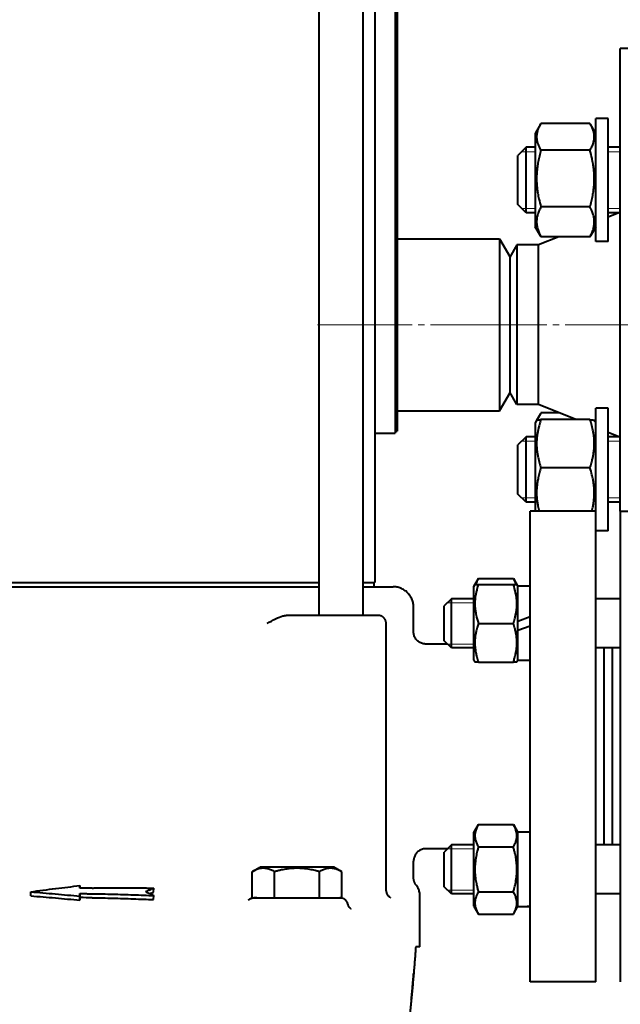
# Model space of a CAD drawing. Header units: millimetres. Extents: x -4428 to 3866, y -3426 to 3855.
# Tile 88 of 191: x -507 to -360, y 688 to 928. Entities that reach past the tile are written whole.
import ezdxf

# ---------------------------------------------------------------- set-up
doc = ezdxf.new("R2010")
doc.units = ezdxf.units.MM
for name, pattern in [('K5LT_AXLED', [32.912189, 28.412189, -1.5, 1.5, -1.5]), ('K5LT_BASIC', [0]), ('K5LT_THIN', [0])]:
    doc.linetypes.add(name, pattern=pattern)
doc.layers.add('Системный слой', color=7, linetype='Continuous')

# ---------------------------------------------------------------- blocks, each defined once
blk = doc.blocks.new('U0')
at = {"layer": 'Системный слой', "color": 150, "linetype": 'K5LT_BASIC', "lineweight": 40, "true_color": 0x0080ff}
for p, q in [((-433.88, 782.57), (-433.88, 1088.57)), ((-423.18, 782.57), (-423.18, 1088.57)), ((-415.34, 1082.57), (-415.34, 827.07)), ((-414.84, 1082.57), (-414.84, 827.57)), ((-420.34, 1078.57), (-420.34, 790.57)), ((-347.34, 921.07), (-360.34, 921.07)), ((-360.34, 853.57), (-360.34, 921.07)), ((-379.85, 902.56), (-381.14, 900.33)), ((-367.75, 902.78), (-379.72, 902.78)), ((-366.34, 900.33), (-367.63, 902.56)), ((-366.34, 873.93), (-366.34, 903.93)), ((-363.34, 903.93), (-366.34, 903.93)), ((-363.34, 873.93), (-363.34, 903.93)), ((-380.79, 900.93), (-381.14, 900.33)), ((-381.14, 900.33), (-381.14, 877.53)), ((-366.34, 900.33), (-366.69, 900.93)), ((-383.34, 896.93), (-385.34, 894.93)), ((-385.34, 889.1), (-385.34, 894.93)), ((-381.14, 896.93), (-383.34, 896.93)), ((-383.34, 889.16), (-383.34, 896.93)), ((-367.75, 896.2), (-379.72, 896.2)), ((-360.34, 896.93), (-363.34, 896.93)), ((-385.34, 882.93), (-385.34, 889.1)), ((-383.34, 880.93), (-383.34, 889.16)), ((-383.34, 880.93), (-385.34, 882.93)), ((-381.14, 880.93), (-383.34, 880.93)), ((-367.75, 882.35), (-379.72, 882.35)), ((-360.7, 880.93), (-363.34, 879.87)), ((-360.34, 880.93), (-363.34, 880.93)), ((-381.14, 877.53), (-381.14, 877.53)), ((-379.85, 875.29), (-381.14, 877.53)), ((-366.34, 877.53), (-367.63, 875.29)), ((-414.84, 874.57), (-389.84, 874.57)), ((-389.84, 874.57), (-389.84, 855.22)), ((-389.84, 874.57), (-387.34, 870.24)), ((-375.32, 875.08), (-380.34, 873.07)), ((-367.75, 875.08), (-379.72, 875.08)), ((-363.34, 873.93), (-366.34, 873.93)), ((-385.6, 873.07), (-387.34, 870.07)), ((-380.34, 873.07), (-385.6, 873.07)), ((-385.6, 873.07), (-385.6, 834.07)), ((-380.34, 834.07), (-380.34, 873.07)), ((-387.34, 870.24), (-387.34, 854.88)), ((-389.84, 855.22), (-389.84, 832.57)), ((-387.34, 854.88), (-387.34, 836.9)), ((-360.34, 808.07), (-360.34, 853.57)), ((-389.84, 832.57), (-387.34, 836.9)), ((-385.6, 834.07), (-387.34, 837.07)), ((-414.84, 832.57), (-389.84, 832.57)), ((-380.34, 834.07), (-385.6, 834.07)), ((-371.18, 830.41), (-380.34, 834.07)), ((-366.34, 808.07), (-366.34, 833.22)), ((-363.34, 833.22), (-366.34, 833.22)), ((-363.34, 803.22), (-363.34, 833.22)), ((-380.79, 830.22), (-381.14, 829.62)), ((-379.85, 831.85), (-380.79, 830.22)), ((-375.32, 832.07), (-379.72, 832.07)), ((-367.75, 830.41), (-379.72, 830.41)), ((-366.34, 829.62), (-366.69, 830.22)), ((-415.34, 827.57), (-414.84, 827.57)), ((-381.14, 829.62), (-381.14, 808.07)), ((-420.34, 827.07), (-415.34, 827.07)), ((-383.34, 826.22), (-385.34, 824.22)), ((-381.14, 826.22), (-383.34, 826.22)), ((-383.34, 810.22), (-383.34, 826.22)), ((-360.7, 826.22), (-363.34, 827.27)), ((-360.34, 826.22), (-363.34, 826.22)), ((-385.34, 812.22), (-385.34, 824.22)), ((-367.75, 818.61), (-379.72, 818.61)), ((-383.34, 810.22), (-385.34, 812.22)), ((-383.34, 810.22), (-385.34, 812.22)), ((-385.34, 812.22), (-385.34, 812.22)), ((-381.14, 810.22), (-383.34, 810.22)), ((-383.34, 810.22), (-383.34, 810.22)), ((-360.34, 810.22), (-363.34, 810.22)), ((-366.34, 808.07), (-382.34, 808.07)), ((-382.34, 693.07), (-382.34, 808.07)), ((-379.84, 808.07), (-379.84, 808.07)), ((-368.84, 808.07), (-379.84, 808.07)), ((-366.34, 693.07), (-366.34, 808.07)), ((-360.34, 808.07), (-360.34, 750.57)), ((-360.34, 808.07), (-348.34, 808.07)), ((-363.34, 803.22), (-366.34, 803.22)), ((-363.34, 803.22), (-366.34, 803.22)), ((-396.14, 789.65), (-395.01, 791.59)), ((-395.01, 791.59), (-386.46, 791.59)), ((-386.46, 791.59), (-385.34, 789.65)), ((-544.8, 790.57), (-433.88, 790.57)), ((-520.92, 789.57), (-457.75, 789.57)), ((-457.75, 789.57), (-446.9, 789.57)), ((-446.9, 789.57), (-444.19, 789.57)), ((-444.19, 789.57), (-433.88, 789.57)), ((-423.18, 790.57), (-420.34, 790.57)), ((-423.18, 789.57), (-422.97, 789.57)), ((-422.97, 789.57), (-415.84, 789.57)), ((-420.59, 790.57), (-420.59, 789.57)), ((-396.14, 789.65), (-395.86, 790.12)), ((-396.14, 771.6), (-396.14, 789.65)), ((-395.86, 790.12), (-395.01, 790.12)), ((-395.01, 790.12), (-386.46, 790.12)), ((-386.46, 790.12), (-385.61, 790.12)), ((-385.61, 790.12), (-385.34, 789.65)), ((-385.34, 781.2), (-385.34, 789.72)), ((-382.34, 789.72), (-385.34, 789.72)), ((-401.59, 786.62), (-403.34, 784.87)), ((-396.14, 786.62), (-401.59, 786.62)), ((-401.59, 780.62), (-401.59, 786.62)), ((-360.34, 786.62), (-366.34, 786.62)), ((-410.84, 778.57), (-410.84, 784.57)), ((-403.34, 780.62), (-403.34, 784.87)), ((-438.56, 782.57), (-441.96, 782.57)), ((-430.85, 782.57), (-438.56, 782.57)), ((-419.53, 782.57), (-430.85, 782.57)), ((-385.34, 781.2), (-382.34, 782.29)), ((-417.53, 715.69), (-417.53, 780.57)), ((-403.34, 776.37), (-403.34, 780.62)), ((-401.59, 774.62), (-401.59, 780.62)), ((-395.01, 780.62), (-386.46, 780.62)), ((-385.34, 778.96), (-385.34, 781.2)), ((-385.34, 778.96), (-382.34, 780.05)), ((-385.34, 771.52), (-385.34, 778.96)), ((-402.53, 775.57), (-407.84, 775.57)), ((-401.59, 774.62), (-403.34, 776.37)), ((-396.14, 774.62), (-401.59, 774.62)), ((-360.34, 774.62), (-366.34, 774.62)), ((-364.34, 774.62), (-364.34, 726.52)), ((-362.34, 774.62), (-362.34, 726.52)), ((-396.14, 771.6), (-395.86, 771.12)), ((-395.01, 771.12), (-395.86, 771.12)), ((-395.01, 771.12), (-386.46, 771.12)), ((-385.61, 771.12), (-386.46, 771.12)), ((-385.61, 771.12), (-385.34, 771.6)), ((-382.34, 771.52), (-385.34, 771.52)), ((-360.34, 750.57), (-360.34, 693.07)), ((-396.14, 729.55), (-395.01, 731.49)), ((-395.01, 731.49), (-386.46, 731.49)), ((-386.46, 731.49), (-385.34, 729.55)), ((-396.14, 725.03), (-396.14, 729.55)), ((-382.34, 729.62), (-385.34, 729.62)), ((-385.34, 711.44), (-385.34, 729.62)), ((-401.59, 726.52), (-403.34, 724.77)), ((-396.14, 726.52), (-401.59, 726.52)), ((-401.59, 714.52), (-401.59, 726.52)), ((-360.34, 726.52), (-366.34, 726.52)), ((-402.53, 725.57), (-407.84, 725.57)), ((-403.34, 716.27), (-403.34, 724.77)), ((-396.14, 711.5), (-396.14, 725.03)), ((-395.01, 726.01), (-386.46, 726.01)), ((-410.84, 718.51), (-410.84, 722.57)), ((-450.31, 719.95), (-448.36, 721.07)), ((-450.31, 713.57), (-450.31, 719.95)), ((-430.31, 721.07), (-448.36, 721.07)), ((-444.82, 713.57), (-444.82, 719.95)), ((-433.85, 713.57), (-433.85, 719.95)), ((-428.37, 719.95), (-430.31, 721.07)), ((-428.37, 713.57), (-428.37, 719.95)), ((-504.34, 714.05), (-504.37, 715.04)), ((-492.34, 716.56), (-492.34, 715.91)), ((-492.34, 715.91), (-492.34, 716.56)), ((-492.34, 713.63), (-492.34, 714.61)), ((-492.34, 714.61), (-492.34, 713.96)), ((-474.34, 714.97), (-474.3, 715.95)), ((-417.53, 715.69), (-417.53, 715.69)), ((-401.59, 714.52), (-403.34, 716.27)), ((-396.14, 714.52), (-401.59, 714.52)), ((-395.01, 715.04), (-386.46, 715.04)), ((-360.34, 714.52), (-366.34, 714.52)), ((-492.34, 712.98), (-492.34, 713.96)), ((-492.34, 713.63), (-492.34, 712.98)), ((-474.34, 713.14), (-474.31, 714.12)), ((-451.04, 713.17), (-451.04, 713.17)), ((-450.31, 713.57), (-445.94, 713.57)), ((-449.11, 713.57), (-449.84, 713.57)), ((-449.11, 713.57), (-428.84, 713.57)), ((-444.82, 713.57), (-433.85, 713.57)), ((-433.85, 713.57), (-428.37, 713.57)), ((-426.91, 712.1), (-426.91, 712.1)), ((-426.91, 712.1), (-426.91, 712.1)), ((-416.51, 713.59), (-416.51, 713.59)), ((-416.51, 713.59), (-416.51, 713.59)), ((-416.51, 713.59), (-416.51, 713.59)), ((-409.34, 701.57), (-409.34, 714.35)), ((-396.14, 711.5), (-395.01, 709.55)), ((-386.46, 709.55), (-385.34, 711.5)), ((-395.01, 709.55), (-386.46, 709.55)), ((-409.34, 701.57), (-410.32, 701.57)), ((-366.34, 693.07), (-382.34, 693.07)), ((-368.84, 693.07), (-379.84, 693.07)), ((-379.84, 693.07), (-379.84, 693.07))]:
    blk.add_line(p, q, dxfattribs=at)
at = {"layer": 'Системный слой', "color": 7, "linetype": 'K5LT_THIN', "lineweight": 20}
for p, q in [((-383.34, 895.85), (-384.42, 895.85)), ((-381.14, 895.85), (-383.34, 895.85)), ((-360.34, 895.85), (-363.34, 895.85)), ((-383.34, 882.01), (-384.42, 882.01)), ((-381.14, 882.01), (-383.34, 882.01)), ((-360.34, 882.01), (-363.34, 882.01)), ((-383.34, 825.13), (-384.42, 825.13)), ((-381.14, 825.13), (-383.34, 825.13)), ((-360.34, 825.13), (-363.34, 825.13)), ((-384.42, 811.3), (-384.42, 811.3)), ((-383.34, 811.3), (-384.42, 811.3)), ((-381.14, 811.3), (-383.34, 811.3)), ((-360.34, 811.3), (-363.34, 811.3)), ((-401.59, 785.68), (-402.53, 785.68)), ((-396.14, 785.68), (-401.59, 785.68)), ((-401.59, 775.57), (-402.53, 775.57)), ((-396.14, 775.57), (-401.59, 775.57)), ((-401.59, 725.57), (-402.53, 725.57)), ((-396.14, 725.57), (-401.59, 725.57)), ((-401.59, 715.47), (-402.53, 715.47)), ((-396.14, 715.47), (-401.59, 715.47))]:
    blk.add_line(p, q, dxfattribs=at)
at = {"layer": 'Системный слой', "color": 30, "linetype": 'K5LT_AXLED', "lineweight": 20, "true_color": 0xff8000}
blk.add_line((16.66, 853.57), (-434.34, 853.57), dxfattribs=at)
at = {"layer": 'Системный слой', "color": 150, "linetype": 'K5LT_BASIC', "lineweight": 40, "true_color": 0x0080ff}
for centre, major_axis, ratio, start_param, end_param in [((-489.33, 265.02), (-418.66, -187.97), 0.97923, 4.298173, 4.304748), ((-489.49, 227.9), (-449.03, 205.78), 0.979905, -1.149022, -1.142927), ((-386.91, 720.52), (-25, 0), 0.36397, 1.633632, 1.754615), ((-380.77, 720.52), (-25, 0), 0.36397, 1.447696, 1.50796)]:
    blk.add_ellipse(centre, major_axis=major_axis, ratio=ratio, start_param=start_param, end_param=end_param, dxfattribs=at)
for points, knots in [([(-379.85, 902.56), (-380.01, 902.28), (-380.23, 901.85), (-380.46, 901.29), (-380.59, 900.88), (-380.68, 900.52), (-380.75, 900.16), (-380.78, 899.83), (-380.79, 899.49), (-380.78, 899.14), (-380.74, 898.8), (-380.67, 898.39), (-380.54, 897.91), (-380.25, 897.15), (-379.95, 896.57), (-379.72, 896.2)], [0, 0, 0, 0, 2.18082, 3.32918, 4.211852, 5.237119, 6.047088, 6.869357, 7.724697, 8.569196, 9.439559, 10.304207, 11.562343, 13.090428, 16, 16, 16, 16]), ([(-367.75, 896.2), (-367.59, 896.47), (-367.34, 896.92), (-367.07, 897.53), (-366.91, 897.99), (-366.81, 898.37), (-366.74, 898.74), (-366.69, 899.1), (-366.68, 899.46), (-366.69, 899.82), (-366.73, 900.16), (-366.79, 900.51), (-366.89, 900.91), (-367.07, 901.44), (-367.32, 902.01), (-367.54, 902.42), (-367.63, 902.56)], [0, 0, 0, 0, 2.260908, 3.693005, 4.886618, 5.947348, 6.745422, 7.764698, 8.792356, 9.619863, 10.565434, 11.495437, 12.403263, 13.714467, 15.796103, 17, 17, 17, 17]), ([(-379.72, 896.2), (-379.85, 895.72), (-380.04, 895.03), (-380.31, 893.85), (-380.47, 892.99), (-380.61, 892.03), (-380.7, 891.25), (-380.77, 890.35), (-380.8, 889.48), (-380.79, 888.67), (-380.74, 887.78), (-380.66, 886.82), (-380.49, 885.62), (-380.2, 884.12), (-379.91, 883), (-379.72, 882.35)], [0, 0, 0, 0, 1.679816, 2.464254, 4.100621, 4.689754, 5.785161, 6.773962, 7.746893, 8.757247, 9.530451, 10.808294, 12.055167, 13.667644, 16, 16, 16, 16]), ([(-367.75, 882.35), (-367.62, 882.82), (-367.43, 883.52), (-367.16, 884.69), (-367, 885.55), (-366.86, 886.52), (-366.77, 887.3), (-366.71, 888.19), (-366.68, 889.06), (-366.69, 889.87), (-366.73, 890.76), (-366.82, 891.73), (-366.99, 892.93), (-367.28, 894.42), (-367.57, 895.54), (-367.75, 896.2)], [0, 0, 0, 0, 1.679816, 2.464254, 4.100621, 4.689754, 5.785161, 6.773962, 7.746893, 8.757247, 9.530451, 10.808294, 12.055167, 13.667644, 16, 16, 16, 16]), ([(-379.72, 882.35), (-379.87, 882.06), (-380.08, 881.65), (-380.34, 881.03), (-380.49, 880.61), (-380.61, 880.16), (-380.7, 879.75), (-380.77, 879.28), (-380.79, 878.84), (-380.79, 878.41), (-380.75, 878.01), (-380.69, 877.62), (-380.59, 877.17), (-380.41, 876.55), (-380.11, 875.83), (-379.84, 875.31), (-379.72, 875.08)], [0, 0, 0, 0, 2.031977, 2.95448, 4.35691, 4.982864, 6.146734, 7.197334, 8.231074, 9.204643, 10.126104, 11.032386, 11.927409, 13.242826, 15.356581, 17, 17, 17, 17]), ([(-367.75, 875.08), (-367.6, 875.36), (-367.39, 875.77), (-367.13, 876.39), (-366.99, 876.81), (-366.86, 877.27), (-366.77, 877.67), (-366.71, 878.14), (-366.68, 878.59), (-366.69, 879.01), (-366.72, 879.41), (-366.78, 879.81), (-366.88, 880.26), (-367.07, 880.87), (-367.36, 881.59), (-367.63, 882.12), (-367.75, 882.35)], [0, 0, 0, 0, 2.031977, 2.95448, 4.35691, 4.982864, 6.146734, 7.197334, 8.231074, 9.204643, 10.126104, 11.032386, 11.927409, 13.242826, 15.356581, 17, 17, 17, 17]), ([(-380.79, 830.22), (-380.78, 830.23), (-380.75, 830.25), (-380.65, 830.28), (-380.47, 830.32), (-380.16, 830.36), (-379.87, 830.4), (-379.72, 830.41)], [0, 0, 0, 0, 1.440801, 2.381565, 4.006735, 5.994083, 8, 8, 8, 8]), ([(-379.72, 830.41), (-379.85, 830.01), (-380.04, 829.41), (-380.27, 828.55), (-380.41, 827.96), (-380.55, 827.26), (-380.64, 826.71), (-380.72, 826.04), (-380.77, 825.43), (-380.79, 824.72), (-380.79, 824.03), (-380.75, 823.37), (-380.69, 822.73), (-380.59, 822.01), (-380.41, 821), (-380.11, 819.84), (-379.84, 818.98), (-379.72, 818.61)], [0, 0, 0, 0, 1.889793, 2.772286, 3.97396, 4.613199, 5.962253, 6.508307, 7.620707, 8.715255, 9.746093, 10.721757, 11.68135, 12.629021, 14.021816, 16.259909, 18, 18, 18, 18]), ([(-379.85, 831.85), (-379.98, 831.62), (-380.16, 831.28), (-380.39, 830.77), (-380.49, 830.48), (-380.55, 830.3)], [0, 0, 0, 0, 2.758069, 3.939213, 6, 6, 6, 6]), ([(-367.75, 818.61), (-367.62, 819.02), (-367.43, 819.61), (-367.2, 820.47), (-367.06, 821.06), (-366.93, 821.76), (-366.84, 822.32), (-366.76, 822.98), (-366.71, 823.59), (-366.68, 824.31), (-366.69, 825), (-366.72, 825.65), (-366.78, 826.29), (-366.88, 827.02), (-367.07, 828.02), (-367.36, 829.19), (-367.63, 830.04), (-367.75, 830.41)], [0, 0, 0, 0, 1.889793, 2.772286, 3.97396, 4.613199, 5.962253, 6.508307, 7.620707, 8.715255, 9.746093, 10.721757, 11.68135, 12.629021, 14.021816, 16.259909, 18, 18, 18, 18]), ([(-367.75, 830.41), (-367.59, 830.39), (-367.34, 830.37), (-367.04, 830.33), (-366.85, 830.29), (-366.73, 830.26), (-366.69, 830.23), (-366.69, 830.22)], [0, 0, 0, 0, 2.081972, 3.555787, 5.22351, 6.619936, 8, 8, 8, 8]), ([(-379.72, 818.61), (-379.84, 818.25), (-380.02, 817.67), (-380.23, 816.86), (-380.41, 816.09), (-380.57, 815.27), (-380.69, 814.41), (-380.76, 813.59), (-380.79, 812.84), (-380.79, 812.15), (-380.76, 811.55), (-380.72, 810.93), (-380.63, 810.19), (-380.47, 809.24), (-380.31, 808.5), (-380.2, 808.07)], [0, 0, 0, 0, 1.706626, 2.69835, 3.722376, 5.238143, 6.443564, 7.645118, 8.929827, 9.812894, 10.724357, 11.657745, 12.606452, 14.048752, 16, 16, 16, 16]), ([(-367.27, 808.07), (-367.17, 808.47), (-367.01, 809.16), (-366.86, 810.1), (-366.76, 810.89), (-366.7, 811.68), (-366.68, 812.42), (-366.69, 813.08), (-366.71, 813.57), (-366.76, 814.16), (-366.84, 814.86), (-367.01, 815.85), (-367.29, 817.11), (-367.57, 818.05), (-367.75, 818.61)], [0, 0, 0, 0, 1.725154, 2.970859, 3.98866, 5.096231, 6.301128, 7.076714, 7.912807, 8.336236, 9.607893, 10.874778, 12.542373, 15, 15, 15, 15]), ([(-395.01, 791.59), (-395.1, 791.44), (-395.25, 791.18), (-395.48, 790.69), (-395.6, 790.35), (-395.67, 790.12)], [0, 0, 0, 0, 1.918281, 3.26766, 6, 6, 6, 6]), ([(-385.8, 790.12), (-385.85, 790.28), (-385.94, 790.55), (-386.16, 791.04), (-386.33, 791.37), (-386.46, 791.59)], [0, 0, 0, 0, 1.912507, 3.220306, 6, 6, 6, 6]), ([(-395.01, 790.12), (-395.14, 789.73), (-395.31, 789.19), (-395.51, 788.39), (-395.65, 787.74), (-395.76, 787.03), (-395.82, 786.39), (-395.86, 785.81), (-395.87, 785.26), (-395.85, 784.8), (-395.82, 784.28), (-395.75, 783.6), (-395.52, 782.31), (-395.24, 781.29), (-395.01, 780.62)], [0, 0, 0, 0, 1.905023, 2.606895, 3.844333, 4.968544, 5.957069, 6.813299, 7.701429, 8.533187, 8.934797, 10.132776, 11.738547, 15, 15, 15, 15]), ([(-386.46, 780.62), (-386.33, 781.02), (-386.16, 781.56), (-385.96, 782.36), (-385.83, 783.01), (-385.71, 783.72), (-385.65, 784.35), (-385.61, 784.94), (-385.61, 785.49), (-385.62, 785.95), (-385.66, 786.47), (-385.73, 787.15), (-385.95, 788.44), (-386.24, 789.45), (-386.46, 790.12)], [0, 0, 0, 0, 1.905023, 2.606895, 3.844333, 4.968544, 5.957069, 6.813299, 7.701429, 8.533187, 8.934797, 10.132776, 11.738547, 15, 15, 15, 15]), ([(-446.62, 780.57), (-446.62, 780.57), (-446.61, 780.58), (-445.92, 780.98), (-445.22, 781.39), (-443.89, 782.06), (-443.31, 782.31), (-442.48, 782.53), (-442.21, 782.57), (-441.96, 782.57)], [-0.0012519, -0.0012519, -0.0012519, -0.0012519, 0, 0, 0.2404319, 0.2404319, 0.4679491, 0.4679491, 0.6035136, 0.6035136, 0.6035136, 0.6035136]), ([(-395.01, 780.62), (-395.12, 780.3), (-395.29, 779.76), (-395.5, 778.96), (-395.65, 778.24), (-395.74, 777.64), (-395.8, 777.11), (-395.85, 776.57), (-395.87, 775.9), (-395.85, 775.35), (-395.82, 774.78), (-395.76, 774.19), (-395.62, 773.37), (-395.39, 772.34), (-395.16, 771.57), (-395.01, 771.12)], [0, 0, 0, 0, 1.679816, 2.780687, 4.100621, 5.29978, 5.785161, 6.773962, 7.999819, 9.102067, 9.530451, 10.806592, 12.055167, 13.667644, 16, 16, 16, 16]), ([(-386.46, 771.12), (-386.35, 771.45), (-386.18, 771.99), (-385.98, 772.79), (-385.83, 773.51), (-385.73, 774.11), (-385.67, 774.64), (-385.62, 775.18), (-385.6, 775.85), (-385.62, 776.4), (-385.66, 776.97), (-385.72, 777.56), (-385.85, 778.38), (-386.08, 779.41), (-386.31, 780.17), (-386.46, 780.62)], [0, 0, 0, 0, 1.679816, 2.780687, 4.100621, 5.29978, 5.785161, 6.773962, 7.999819, 9.102067, 9.530451, 10.806592, 12.055167, 13.667644, 16, 16, 16, 16]), ([(-407.84, 775.57), (-407.89, 775.57), (-407.94, 775.57), (-408.09, 775.58), (-408.18, 775.59), (-408.42, 775.63), (-408.55, 775.66), (-408.82, 775.73), (-408.95, 775.78), (-409.21, 775.9), (-409.34, 775.97), (-409.58, 776.13), (-409.7, 776.21), (-409.92, 776.41), (-410.02, 776.51), (-410.21, 776.73), (-410.3, 776.85), (-410.45, 777.1), (-410.52, 777.23), (-410.64, 777.49), (-410.69, 777.63), (-410.73, 777.79), (-410.74, 777.81), (-410.76, 777.9), (-410.78, 777.97), (-410.8, 778.07), (-410.8, 778.11), (-410.81, 778.15), (-410.81, 778.17), (-410.81, 778.2), (-410.81, 778.21), (-410.82, 778.23), (-410.82, 778.24), (-410.82, 778.26), (-410.82, 778.26), (-410.82, 778.29), (-410.82, 778.31), (-410.83, 778.36), (-410.83, 778.39), (-410.84, 778.47), (-410.84, 778.52), (-410.84, 778.57)], [0, 0, 0, 0, 0.864565, 0.864565, 2.4496, 2.4496, 4.738017, 4.738017, 7.078567, 7.078567, 9.45857, 9.45857, 11.864071, 11.864071, 14.283422, 14.283422, 16.705328, 16.705328, 19.11403, 19.11403, 21.494136, 21.494136, 21.874491, 21.874491, 23.059419, 23.059419, 23.592013, 23.592013, 23.831401, 23.831401, 24.070788, 24.070788, 24.196739, 24.196739, 24.341766, 24.341766, 24.624189, 24.624189, 25.18522, 25.18522, 26, 26, 26, 26]), ([(-395.01, 731.49), (-395.15, 731.25), (-395.36, 730.85), (-395.58, 730.32), (-395.71, 729.9), (-395.79, 729.53), (-395.85, 729.15), (-395.87, 728.76), (-395.85, 728.39), (-395.8, 728.02), (-395.72, 727.63), (-395.54, 727.07), (-395.3, 726.53), (-395.09, 726.13), (-395.01, 726.01)], [0, 0, 0, 0, 2.031939, 3.311633, 4.396645, 5.423589, 6.350589, 7.49983, 8.533187, 9.335775, 10.524184, 11.684847, 13.915004, 15, 15, 15, 15]), ([(-386.46, 726.01), (-386.32, 726.25), (-386.11, 726.64), (-385.9, 727.18), (-385.77, 727.59), (-385.68, 727.97), (-385.62, 728.35), (-385.6, 728.73), (-385.62, 729.1), (-385.67, 729.48), (-385.75, 729.86), (-385.93, 730.42), (-386.17, 730.97), (-386.38, 731.36), (-386.46, 731.49)], [0, 0, 0, 0, 2.031939, 3.311633, 4.396645, 5.423589, 6.350589, 7.49983, 8.533187, 9.335775, 10.524184, 11.684847, 13.915004, 15, 15, 15, 15]), ([(-407.84, 725.57), (-407.97, 725.57), (-408.11, 725.56), (-408.38, 725.53), (-408.51, 725.5), (-408.78, 725.42), (-408.91, 725.38), (-409.18, 725.26), (-409.3, 725.19), (-409.55, 725.04), (-409.66, 724.96), (-409.89, 724.77), (-409.99, 724.66), (-410.19, 724.44), (-410.27, 724.33), (-410.43, 724.08), (-410.5, 723.95), (-410.62, 723.69), (-410.67, 723.55), (-410.73, 723.36), (-410.74, 723.31), (-410.77, 723.2), (-410.78, 723.14), (-410.8, 723.06), (-410.8, 723.03), (-410.81, 722.98), (-410.81, 722.95), (-410.82, 722.91), (-410.82, 722.89), (-410.82, 722.86), (-410.82, 722.85), (-410.83, 722.81), (-410.83, 722.78), (-410.83, 722.69), (-410.84, 722.63), (-410.84, 722.57)], [0.002413, 0.002413, 0.002413, 0.002413, 2.240573, 2.240573, 4.522924, 4.522924, 6.857463, 6.857463, 9.232064, 9.232064, 11.633991, 11.633991, 14.054826, 14.054826, 16.478938, 16.478938, 18.890631, 18.890631, 21.274271, 21.274271, 22.177124, 22.177124, 23.169323, 23.169323, 23.616176, 23.616176, 24.063029, 24.063029, 24.303583, 24.303583, 24.547952, 24.547952, 25.032876, 25.032876, 26, 26, 26, 26]), ([(-395.01, 726.01), (-395.09, 725.75), (-395.27, 725.1), (-395.54, 723.91), (-395.73, 722.72), (-395.82, 721.79), (-395.85, 721.28), (-395.86, 720.95), (-395.86, 720.67), (-395.86, 720.37), (-395.86, 719.99), (-395.84, 719.54), (-395.79, 718.89), (-395.68, 717.95), (-395.48, 716.88), (-395.25, 715.88), (-395.09, 715.32), (-395.01, 715.04)], [0, 0, 0, 0, 3.152296, 8.024027, 14.430358, 17.4743, 18.996271, 20.518242, 21.409855, 22.301468, 24.084694, 25.867919, 27.651145, 31.792504, 37.072525, 40.536262, 44, 44, 44, 44]), ([(-386.46, 715.04), (-386.39, 715.29), (-386.21, 715.94), (-385.93, 717.13), (-385.74, 718.33), (-385.66, 719.25), (-385.63, 719.76), (-385.62, 720.09), (-385.61, 720.37), (-385.61, 720.67), (-385.62, 721.05), (-385.64, 721.5), (-385.68, 722.15), (-385.79, 723.09), (-385.99, 724.16), (-386.22, 725.16), (-386.38, 725.72), (-386.46, 726.01)], [0, 0, 0, 0, 3.152296, 8.024027, 14.430358, 17.4743, 18.996271, 20.518242, 21.409855, 22.301468, 24.084694, 25.867919, 27.651145, 31.792504, 37.072525, 40.536262, 44, 44, 44, 44]), ([(-444.82, 719.95), (-445.06, 720.09), (-445.46, 720.3), (-445.99, 720.51), (-446.41, 720.64), (-446.78, 720.73), (-447.16, 720.78), (-447.55, 720.8), (-447.92, 720.79), (-448.29, 720.74), (-448.68, 720.66), (-449.24, 720.48), (-449.78, 720.24), (-450.18, 720.02), (-450.31, 719.95)], [0, 0, 0, 0, 2.031939, 3.311633, 4.396645, 5.423589, 6.350589, 7.49983, 8.533187, 9.335775, 10.524184, 11.684847, 13.915004, 15, 15, 15, 15]), ([(-433.85, 719.95), (-434.11, 720.02), (-434.76, 720.2), (-435.95, 720.48), (-437.14, 720.67), (-438.06, 720.75), (-438.58, 720.78), (-438.91, 720.79), (-439.19, 720.8), (-439.49, 720.8), (-439.86, 720.79), (-440.32, 720.77), (-440.96, 720.72), (-441.9, 720.61), (-442.97, 720.42), (-443.98, 720.18), (-444.54, 720.03), (-444.82, 719.95)], [0, 0, 0, 0, 3.152296, 8.024027, 14.430358, 17.4743, 18.996271, 20.518242, 21.409855, 22.301468, 24.084694, 25.867919, 27.651145, 31.792504, 37.072525, 40.536262, 44, 44, 44, 44]), ([(-428.37, 719.95), (-428.61, 720.09), (-429.01, 720.3), (-429.54, 720.51), (-429.95, 720.64), (-430.33, 720.73), (-430.71, 720.78), (-431.09, 720.8), (-431.46, 720.79), (-431.84, 720.74), (-432.23, 720.66), (-432.79, 720.48), (-433.33, 720.24), (-433.72, 720.02), (-433.85, 719.95)], [0, 0, 0, 0, 2.031939, 3.311633, 4.396645, 5.423589, 6.350589, 7.49983, 8.533187, 9.335775, 10.524184, 11.684847, 13.915004, 15, 15, 15, 15]), ([(-504.37, 715.04), (-502.33, 715.32), (-500.29, 715.59), (-496.28, 716.09), (-494.31, 716.33), (-492.34, 716.56)], [-1.391081, -1.391081, -1.391081, -1.391081, -0.683085, -0.683085, -0.000001, -0.000001, -0.000001, -0.000001]), ([(-504.37, 715.04), (-502.38, 714.89), (-498.38, 714.55), (-494.36, 714.17), (-492.34, 713.96)], [0, 0, 0, 0, 0.5, 0.9999897, 0.9999897, 0.9999897, 0.9999897]), ([(-476.31, 715.09), (-475.97, 715.24), (-475.29, 715.53), (-474.63, 715.81), (-474.3, 715.95)], [0, 0, 0, 0, 0.5, 0.9997679, 0.9997679, 0.9997679, 0.9997679]), ([(-476.31, 715.09), (-475.98, 714.93), (-475.64, 714.77), (-474.97, 714.45), (-474.64, 714.28), (-474.31, 714.12)], [-0.5384662, -0.5384662, -0.5384662, -0.5384662, -0.2692362, -0.2692362, -0.000001, -0.000001, -0.000001, -0.000001]), ([(-416.51, 713.59), (-416.51, 713.59), (-416.51, 713.59), (-416.51, 713.59), (-416.51, 713.59), (-416.52, 713.6), (-416.53, 713.61), (-416.57, 713.63), (-416.61, 713.66), (-416.68, 713.73), (-416.7, 713.74), (-416.75, 713.79), (-416.79, 713.83), (-416.9, 713.94), (-416.96, 714.02), (-417.09, 714.2), (-417.15, 714.3), (-417.26, 714.5), (-417.3, 714.6), (-417.35, 714.71), (-417.35, 714.72), (-417.39, 714.84), (-417.43, 714.96), (-417.47, 715.13), (-417.48, 715.19), (-417.5, 715.29), (-417.5, 715.32), (-417.51, 715.37), (-417.51, 715.38), (-417.51, 715.41), (-417.51, 715.43), (-417.51, 715.45), (-417.52, 715.46), (-417.52, 715.47), (-417.52, 715.48), (-417.52, 715.51), (-417.52, 715.53), (-417.52, 715.6), (-417.53, 715.64), (-417.53, 715.69)], [0, 0, 0, 0, 0.017403, 0.017403, 1.63684, 1.63684, 3.273681, 3.273681, 6.547361, 6.547361, 7.445022, 7.445022, 9.240343, 9.240343, 11.857553, 11.857553, 14.208637, 14.208637, 16.181837, 16.181837, 16.401333, 16.401333, 18.497306, 18.497306, 19.523428, 19.523428, 20.104398, 20.104398, 20.348878, 20.348878, 20.593357, 20.593357, 20.719258, 20.719258, 20.882176, 20.882176, 21.193203, 21.193203, 21.999152, 21.999152, 21.999152, 21.999152]), ([(-409.34, 714.34), (-409.34, 714.34), (-409.34, 714.34), (-409.34, 714.47), (-409.34, 714.59), (-409.37, 714.89), (-409.4, 715.05), (-409.48, 715.37), (-409.54, 715.53), (-409.66, 715.84), (-409.73, 715.98), (-409.91, 716.29), (-410.02, 716.45), (-410.14, 716.59)], [36.996682, 36.996682, 36.996682, 36.996682, 36.997004, 36.997004, 37.776654, 37.776654, 38.805118, 38.805118, 39.825254, 39.825254, 40.832071, 40.832071, 41.999849, 41.999849, 41.999849, 41.999849]), ([(-395.01, 715.04), (-395.15, 714.79), (-395.39, 714.33), (-395.63, 713.73), (-395.76, 713.25), (-395.82, 712.88), (-395.86, 712.54), (-395.87, 712.23), (-395.85, 711.91), (-395.8, 711.56), (-395.72, 711.17), (-395.54, 710.61), (-395.3, 710.07), (-395.09, 709.68), (-395.01, 709.55)], [0, 0, 0, 0, 2.031939, 3.844333, 4.968544, 5.957069, 6.813299, 7.701429, 8.533187, 9.335775, 10.524184, 11.738547, 13.915004, 15, 15, 15, 15]), ([(-386.46, 709.55), (-386.32, 709.79), (-386.08, 710.25), (-385.85, 710.86), (-385.71, 711.34), (-385.65, 711.7), (-385.61, 712.04), (-385.61, 712.36), (-385.62, 712.67), (-385.67, 713.02), (-385.75, 713.42), (-385.93, 713.98), (-386.17, 714.52), (-386.38, 714.91), (-386.46, 715.04)], [0, 0, 0, 0, 2.031939, 3.844333, 4.968544, 5.957069, 6.813299, 7.701429, 8.533187, 9.335775, 10.524184, 11.738547, 13.915004, 15, 15, 15, 15]), ([(-451.2, 713.06), (-451.19, 713.07), (-451.18, 713.07), (-451.16, 713.08), (-451.16, 713.09), (-451.14, 713.1), (-451.13, 713.11), (-451.09, 713.13), (-451.06, 713.15), (-451.04, 713.17)], [0, 0, 0, 0, 0.2, 0.2, 0.4, 0.4, 0.6, 0.6, 0.9984125, 0.9984125, 0.9984125, 0.9984125]), ([(-426.14, 710.91), (-426.14, 710.91), (-426.14, 710.9), (-426.15, 710.91), (-426.15, 710.91), (-426.18, 710.93), (-426.2, 710.95), (-426.28, 711.01), (-426.32, 711.06), (-426.44, 711.18), (-426.5, 711.26), (-426.62, 711.43), (-426.67, 711.52), (-426.73, 711.63), (-426.73, 711.64), (-426.75, 711.68), (-426.77, 711.72), (-426.8, 711.78), (-426.81, 711.81), (-426.82, 711.84), (-426.83, 711.85), (-426.84, 711.88), (-426.84, 711.89), (-426.85, 711.91), (-426.85, 711.92), (-426.85, 711.93), (-426.86, 711.94), (-426.87, 711.96), (-426.87, 711.98), (-426.89, 712.03), (-426.9, 712.07), (-426.91, 712.1)], [0, 0, 0, 0, 0.779632, 0.779632, 2.909573, 2.909573, 5.819146, 5.819146, 9.053483, 9.053483, 12.28782, 12.28782, 15.111928, 15.111928, 15.272201, 15.272201, 16.304688, 16.304688, 16.86184, 16.86184, 17.162491, 17.162491, 17.463142, 17.463142, 17.617971, 17.617971, 17.818324, 17.818324, 18.200819, 18.200819, 19, 19, 19, 19])]:
    blk.add_open_spline(points, degree=3, knots=knots, dxfattribs=at)
for points in [[(-379.72, 902.78), (-379.76, 902.71), (-379.8, 902.64), (-379.85, 902.56)], [(-367.63, 902.56), (-367.67, 902.64), (-367.71, 902.71), (-367.75, 902.78)], [(-379.72, 875.08), (-379.76, 875.15), (-379.8, 875.22), (-379.85, 875.29)], [(-367.63, 875.29), (-367.67, 875.22), (-367.71, 875.15), (-367.75, 875.08)], [(-379.72, 832.07), (-379.76, 832), (-379.8, 831.93), (-379.85, 831.85)], [(-489.34, 714.57), (-487.66, 714.55), (-484.31, 714.48), (-479.3, 714.33), (-475.97, 714.2), (-474.31, 714.12)], [(-475.25, 714.58), (-474.94, 714.71), (-474.64, 714.84), (-474.34, 714.97)], [(-504.34, 714.05), (-502.35, 713.9), (-498.36, 713.57), (-494.35, 713.19), (-492.34, 712.98)], [(-489.34, 713.59), (-487.66, 713.57), (-484.32, 713.5), (-479.32, 713.34), (-476, 713.21), (-474.34, 713.14)]]:
    blk.add_open_spline(points, degree=3, dxfattribs=at)
for points, weights in [([(-410.84, 784.57), (-410.84, 789.57), (-415.84, 789.57)], [0.951481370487, 0.672798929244, 0.951481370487]), ([(-417.53, 780.57), (-417.53, 782.57), (-419.53, 782.57)], [0.949184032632, 0.671174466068, 0.949184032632]), ([(-410.14, 716.59), (-410.84, 717.43), (-410.84, 718.51)], [0.842031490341, 0.841842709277, 0.951481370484]), ([(-492.34, 714.61), (-490.84, 714.6), (-489.34, 714.57)], [1, 0.999995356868, 1]), ([(-489.34, 715.97), (-481.82, 716.08), (-474.3, 715.95)], [1.08640009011, 1.090249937, 1.08593758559]), ([(-451.04, 713.17), (-450.51, 713.57), (-449.84, 713.57)], [0.86427084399, 0.837367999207, 0.902730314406]), ([(-410.32, 701.57), (-411.2, 688.53), (-412.87, 675.57)], [1, 0.999538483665, 1]), ([(-411.39, 688.55), (-411.08, 691.8), (-410.81, 695.06)], [0.999769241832, 0.999769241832, 0.999826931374])]:
    blk.add_rational_spline(points, weights, degree=2, dxfattribs=at)
blk.add_rational_spline([(-426.91, 712.1), (-427.05, 712.61), (-427.42, 712.98), (-428, 713.57), (-428.84, 713.57)], [0.890341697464, 0.876749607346, 0.92273685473, 0.851744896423, 0.92273685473], degree=2, knots=[0.1761246, 0.1761246, 0.1761246, 0.5000092, 0.5000092, 1, 1, 1], dxfattribs=at)

msp = doc.modelspace()

# ---------------------------------------------------------------- block references
at = {"layer": 'Системный слой'}
msp.add_blockref('U0', (0, 0), dxfattribs=at)

doc.saveas('drawing.dxf')
